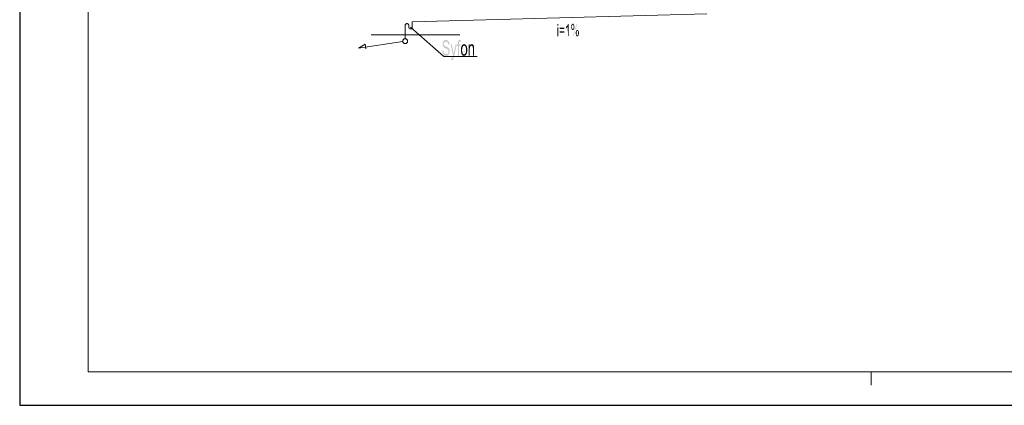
# Model space of a CAD drawing. Header units: millimetres. Extents: x -283 to 124139, y -3891 to 5906.
# Tile 1 of 55: x -6 to 1321, y -3891 to -3372. Entities that reach past the tile are written whole.
import ezdxf

# ---------------------------------------------------------------- set-up
doc = ezdxf.new("R2010")
doc.units = ezdxf.units.MM
doc.header["$LTSCALE"] = 20
doc.header["$MEASUREMENT"] = 0
doc.layers.get('0').update_dxf_attribs({"color": 252, "linetype": 'CONTINUOUS'})

msp = doc.modelspace()

# ---------------------------------------------------------------- hatches: boundary and pattern name
h = msp.add_hatch(color=7)
h.dxf.hatch_style = 2
h.paths.add_polyline_path([(719.7, -3380.4), (718.5, -3380.4), (718.5, -3378.1), (719.6, -3378.1)])
h = msp.add_hatch(color=7)
h.dxf.hatch_style = 2
h.paths.add_polyline_path([(719.8, -3394.4), (718.6, -3394.4), (718.5, -3382.6), (719.7, -3382.6)])
h = msp.add_hatch(color=7)
h.dxf.hatch_style = 2
h.paths.add_polyline_path([(727.9, -3384.7), (721.4, -3384.8), (721.4, -3382.9), (727.8, -3382.8)])
h = msp.add_hatch(color=7)
h.dxf.hatch_style = 2
h.paths.add_polyline_path([(733.9, -3394.2), (732.7, -3394.2), (732.5, -3381.5), (731.9, -3382.4), (731.1, -3383.2), (730.1, -3383.9), (730.1, -3382), (731.3, -3380.8), (732.3, -3379.4), (732.9, -3377.8), (733.7, -3377.8)])
h = msp.add_hatch(color=7)
h.dxf.hatch_style = 2
h.paths.add_polyline_path([(737.2, -3381.8), (737.3, -3380.1), (738.3, -3380.9)])
h = msp.add_hatch(color=7)
h.dxf.hatch_style = 2
h.paths.add_polyline_path([(737.2, -3381.8), (738.3, -3380.9), (738.3, -3382)])
h = msp.add_hatch(color=7)
h.dxf.hatch_style = 2
h.paths.add_polyline_path([(737.3, -3383.2), (737.2, -3381.8), (738.3, -3382)])
h = msp.add_hatch(color=7)
h.dxf.hatch_style = 2
h.paths.add_polyline_path([(737.3, -3380.1), (737.7, -3378.8), (738.1, -3378.1)])
h = msp.add_hatch(color=7)
h.dxf.hatch_style = 2
h.paths.add_polyline_path([(737.3, -3380.1), (738.1, -3378.1), (738.6, -3379.5)])
h = msp.add_hatch(color=7)
h.dxf.hatch_style = 2
h.paths.add_polyline_path([(737.3, -3380.1), (738.6, -3379.5), (738.4, -3380)])
h = msp.add_hatch(color=7)
h.dxf.hatch_style = 2
h.paths.add_polyline_path([(737.3, -3380.1), (738.4, -3380), (738.3, -3380.9)])
h = msp.add_hatch(color=7)
h.dxf.hatch_style = 2
h.paths.add_polyline_path([(737.3, -3383.2), (738.3, -3382), (738.3, -3383)])
h = msp.add_hatch(color=7)
h.dxf.hatch_style = 2
h.paths.add_polyline_path([(737.5, -3384.3), (737.3, -3383.2), (738.3, -3383)])
h = msp.add_hatch(color=7)
h.dxf.hatch_style = 2
h.paths.add_polyline_path([(737.5, -3384.3), (738.3, -3383), (738.4, -3383.8)])
h = msp.add_hatch(color=7)
h.dxf.hatch_style = 2
h.paths.add_polyline_path([(738.1, -3378.1), (738.6, -3377.7), (739.2, -3377.6)])
h = msp.add_hatch(color=7)
h.dxf.hatch_style = 2
h.paths.add_polyline_path([(738.1, -3378.1), (739.2, -3377.6), (739.8, -3377.7)])
h = msp.add_hatch(color=7)
h.dxf.hatch_style = 2
h.paths.add_polyline_path([(738.1, -3378.1), (739.8, -3377.7), (739.3, -3379)])
h = msp.add_hatch(color=7)
h.dxf.hatch_style = 2
h.paths.add_polyline_path([(738.1, -3378.1), (738.9, -3379.1), (738.6, -3379.5)])
h = msp.add_hatch(color=7)
h.dxf.hatch_style = 2
h.paths.add_polyline_path([(738.1, -3378.1), (739.3, -3379), (738.9, -3379.1)])
h = msp.add_hatch(color=7)
h.dxf.hatch_style = 2
h.paths.add_polyline_path([(745.4, -3377.5), (740.3, -3394.7), (739.3, -3394.8), (744.5, -3377.5)])
h = msp.add_hatch(color=7)
h.dxf.hatch_style = 2
h.paths.add_polyline_path([(739.8, -3377.7), (739.6, -3379.1), (739.3, -3379)])
h = msp.add_hatch(color=7)
h.dxf.hatch_style = 2
h.paths.add_polyline_path([(739.8, -3377.7), (740.3, -3378.1), (739.6, -3379.1)])
h = msp.add_hatch(color=7)
h.dxf.hatch_style = 2
h.paths.add_polyline_path([(740.3, -3378.1), (739.9, -3379.4), (739.6, -3379.1)])
h = msp.add_hatch(color=7)
h.dxf.hatch_style = 2
h.paths.add_polyline_path([(740.3, -3378.1), (740.7, -3378.7), (739.9, -3379.4)])
h = msp.add_hatch(color=7)
h.dxf.hatch_style = 2
h.paths.add_polyline_path([(740.7, -3378.7), (740.2, -3380), (739.9, -3379.4)])
h = msp.add_hatch(color=7)
h.dxf.hatch_style = 2
h.paths.add_polyline_path([(740.7, -3378.7), (741.1, -3379.5), (740.2, -3380)])
h = msp.add_hatch(color=7)
h.dxf.hatch_style = 2
h.paths.add_polyline_path([(741.1, -3379.5), (740.3, -3380.8), (740.2, -3380)])
h = msp.add_hatch(color=7)
h.dxf.hatch_style = 2
h.paths.add_polyline_path([(741.3, -3383.2), (740.2, -3383.7), (740.3, -3382.9)])
h = msp.add_hatch(color=7)
h.dxf.hatch_style = 2
h.paths.add_polyline_path([(741.3, -3383.2), (741.1, -3384.3), (740.2, -3383.7)])
h = msp.add_hatch(color=7)
h.dxf.hatch_style = 2
h.paths.add_polyline_path([(741.1, -3379.5), (741.3, -3380.6), (740.3, -3380.8)])
h = msp.add_hatch(color=7)
h.dxf.hatch_style = 2
h.paths.add_polyline_path([(741.3, -3380.6), (741.4, -3381.9), (740.3, -3381.8)])
h = msp.add_hatch(color=7)
h.dxf.hatch_style = 2
h.paths.add_polyline_path([(741.3, -3380.6), (740.3, -3381.8), (740.3, -3380.8)])
h = msp.add_hatch(color=7)
h.dxf.hatch_style = 2
h.paths.add_polyline_path([(741.4, -3381.9), (740.3, -3382.9), (740.3, -3381.8)])
h = msp.add_hatch(color=7)
h.dxf.hatch_style = 2
h.paths.add_polyline_path([(741.4, -3381.9), (741.3, -3383.2), (740.3, -3382.9)])
h = msp.add_hatch(color=7)
h.dxf.hatch_style = 2
h.paths.add_polyline_path([(727.9, -3389.7), (721.4, -3389.7), (721.4, -3387.9), (727.9, -3387.8)])
h = msp.add_hatch(color=7)
h.dxf.hatch_style = 2
h.paths.add_polyline_path([(737.8, -3385.1), (737.5, -3384.3), (738.4, -3383.8)])
h = msp.add_hatch(color=7)
h.dxf.hatch_style = 2
h.paths.add_polyline_path([(737.8, -3385.1), (738.4, -3383.8), (738.6, -3384.4)])
h = msp.add_hatch(color=7)
h.dxf.hatch_style = 2
h.paths.add_polyline_path([(738.3, -3385.8), (737.8, -3385.1), (738.6, -3384.4)])
h = msp.add_hatch(color=7)
h.dxf.hatch_style = 2
h.paths.add_polyline_path([(738.3, -3385.8), (738.6, -3384.4), (738.9, -3384.7)])
h = msp.add_hatch(color=7)
h.dxf.hatch_style = 2
h.paths.add_polyline_path([(738.9, -3384.7), (738.7, -3386.1), (738.3, -3385.8)])
h = msp.add_hatch(color=7)
h.dxf.hatch_style = 2
h.paths.add_polyline_path([(738.9, -3384.7), (739.3, -3386.2), (738.7, -3386.1)])
h = msp.add_hatch(color=7)
h.dxf.hatch_style = 2
h.paths.add_polyline_path([(738.9, -3384.7), (739.3, -3384.9), (739.3, -3386.2)])
h = msp.add_hatch(color=7)
h.dxf.hatch_style = 2
h.paths.add_polyline_path([(740.4, -3385.7), (739.3, -3384.9), (739.7, -3384.7)])
h = msp.add_hatch(color=7)
h.dxf.hatch_style = 2
h.paths.add_polyline_path([(740.4, -3385.7), (739.3, -3386.2), (739.3, -3384.9)])
h = msp.add_hatch(color=7)
h.dxf.hatch_style = 2
h.paths.add_polyline_path([(740.4, -3385.7), (739.8, -3386.1), (739.3, -3386.2)])
h = msp.add_hatch(color=7)
h.dxf.hatch_style = 2
h.paths.add_polyline_path([(740.8, -3385.1), (739.7, -3384.7), (740, -3384.3)])
h = msp.add_hatch(color=7)
h.dxf.hatch_style = 2
h.paths.add_polyline_path([(740.8, -3385.1), (740.4, -3385.7), (739.7, -3384.7)])
h = msp.add_hatch(color=7)
h.dxf.hatch_style = 2
h.paths.add_polyline_path([(741.1, -3384.3), (740, -3384.3), (740.2, -3383.7)])
h = msp.add_hatch(color=7)
h.dxf.hatch_style = 2
h.paths.add_polyline_path([(741.1, -3384.3), (740.8, -3385.1), (740, -3384.3)])
h = msp.add_hatch(color=7)
h.dxf.hatch_style = 2
h.paths.add_polyline_path([(743.3, -3390.3), (743.4, -3388.6), (744.4, -3389.4)])
h = msp.add_hatch(color=7)
h.dxf.hatch_style = 2
h.paths.add_polyline_path([(743.3, -3390.3), (744.4, -3389.4), (744.3, -3390.5)])
h = msp.add_hatch(color=7)
h.dxf.hatch_style = 2
h.paths.add_polyline_path([(743.4, -3391.6), (743.3, -3390.3), (744.3, -3390.5)])
h = msp.add_hatch(color=7)
h.dxf.hatch_style = 2
h.paths.add_polyline_path([(743.4, -3388.6), (743.8, -3387.3), (744.2, -3386.6)])
h = msp.add_hatch(color=7)
h.dxf.hatch_style = 2
h.paths.add_polyline_path([(743.4, -3388.6), (744.2, -3386.6), (744.7, -3387.9)])
h = msp.add_hatch(color=7)
h.dxf.hatch_style = 2
h.paths.add_polyline_path([(743.4, -3388.6), (744.7, -3387.9), (744.5, -3388.6)])
h = msp.add_hatch(color=7)
h.dxf.hatch_style = 2
h.paths.add_polyline_path([(743.4, -3388.6), (744.5, -3388.6), (744.4, -3389.4)])
h = msp.add_hatch(color=7)
h.dxf.hatch_style = 2
h.paths.add_polyline_path([(743.4, -3391.6), (744.3, -3390.5), (744.4, -3391.5)])
h = msp.add_hatch(color=7)
h.dxf.hatch_style = 2
h.paths.add_polyline_path([(743.6, -3392.7), (743.4, -3391.6), (744.4, -3391.5)])
h = msp.add_hatch(color=7)
h.dxf.hatch_style = 2
h.paths.add_polyline_path([(743.6, -3392.7), (744.4, -3391.5), (744.6, -3392.3)])
h = msp.add_hatch(color=7)
h.dxf.hatch_style = 2
h.paths.add_polyline_path([(743.9, -3393.6), (743.6, -3392.7), (744.6, -3392.3)])
h = msp.add_hatch(color=7)
h.dxf.hatch_style = 2
h.paths.add_polyline_path([(743.9, -3393.6), (744.6, -3392.3), (744.8, -3392.8)])
h = msp.add_hatch(color=7)
h.dxf.hatch_style = 2
h.paths.add_polyline_path([(744.3, -3394.2), (743.9, -3393.6), (744.8, -3392.8)])
h = msp.add_hatch(color=7)
h.dxf.hatch_style = 2
h.paths.add_polyline_path([(744.2, -3386.6), (744.7, -3386.2), (745.4, -3386.1)])
h = msp.add_hatch(color=7)
h.dxf.hatch_style = 2
h.paths.add_polyline_path([(744.2, -3386.6), (745.4, -3386.1), (745.4, -3387.4)])
h = msp.add_hatch(color=7)
h.dxf.hatch_style = 2
h.paths.add_polyline_path([(744.2, -3386.6), (745, -3387.6), (744.7, -3387.9)])
h = msp.add_hatch(color=7)
h.dxf.hatch_style = 2
h.paths.add_polyline_path([(744.2, -3386.6), (745.4, -3387.4), (745, -3387.6)])
h = msp.add_hatch(color=7)
h.dxf.hatch_style = 2
h.paths.add_polyline_path([(744.3, -3394.2), (744.8, -3392.8), (745, -3393.2)])
h = msp.add_hatch(color=7)
h.dxf.hatch_style = 2
h.paths.add_polyline_path([(745, -3393.2), (744.9, -3394.6), (744.3, -3394.2)])
h = msp.add_hatch(color=7)
h.dxf.hatch_style = 2
h.paths.add_polyline_path([(745, -3393.2), (745.5, -3394.7), (744.9, -3394.6)])
h = msp.add_hatch(color=7)
h.dxf.hatch_style = 2
h.paths.add_polyline_path([(745, -3393.2), (745.5, -3393.3), (745.5, -3394.7)])
h = msp.add_hatch(color=7)
h.dxf.hatch_style = 2
h.paths.add_polyline_path([(745.4, -3386.1), (745.9, -3386.2), (746.4, -3386.5)])
h = msp.add_hatch(color=7)
h.dxf.hatch_style = 2
h.paths.add_polyline_path([(745.4, -3386.1), (746.4, -3386.5), (745.8, -3387.6)])
h = msp.add_hatch(color=7)
h.dxf.hatch_style = 2
h.paths.add_polyline_path([(745.4, -3386.1), (745.8, -3387.6), (745.4, -3387.4)])
h = msp.add_hatch(color=7)
h.dxf.hatch_style = 2
h.paths.add_polyline_path([(746.4, -3394.3), (745.5, -3393.3), (745.8, -3393.2)])
h = msp.add_hatch(color=7)
h.dxf.hatch_style = 2
h.paths.add_polyline_path([(746.4, -3394.3), (745.5, -3394.7), (745.5, -3393.3)])
h = msp.add_hatch(color=7)
h.dxf.hatch_style = 2
h.paths.add_polyline_path([(746.4, -3394.3), (745.9, -3394.6), (745.5, -3394.7)])
h = msp.add_hatch(color=7)
h.dxf.hatch_style = 2
h.paths.add_polyline_path([(746.4, -3386.5), (746, -3387.9), (745.8, -3387.6)])
h = msp.add_hatch(color=7)
h.dxf.hatch_style = 2
h.paths.add_polyline_path([(746.8, -3393.7), (745.8, -3393.2), (746.1, -3392.8)])
h = msp.add_hatch(color=7)
h.dxf.hatch_style = 2
h.paths.add_polyline_path([(746.8, -3393.7), (746.4, -3394.3), (745.8, -3393.2)])
h = msp.add_hatch(color=7)
h.dxf.hatch_style = 2
h.paths.add_polyline_path([(746.4, -3386.5), (746.8, -3387.1), (746, -3387.9)])
h = msp.add_hatch(color=7)
h.dxf.hatch_style = 2
h.paths.add_polyline_path([(746.8, -3387.1), (746.3, -3388.5), (746, -3387.9)])
h = msp.add_hatch(color=7)
h.dxf.hatch_style = 2
h.paths.add_polyline_path([(747.2, -3392.9), (746.1, -3392.8), (746.3, -3392.2)])
h = msp.add_hatch(color=7)
h.dxf.hatch_style = 2
h.paths.add_polyline_path([(747.2, -3392.9), (746.8, -3393.7), (746.1, -3392.8)])
h = msp.add_hatch(color=7)
h.dxf.hatch_style = 2
h.paths.add_polyline_path([(746.8, -3387.1), (747.2, -3388), (746.3, -3388.5)])
h = msp.add_hatch(color=7)
h.dxf.hatch_style = 2
h.paths.add_polyline_path([(747.2, -3388), (746.4, -3389.2), (746.3, -3388.5)])
h = msp.add_hatch(color=7)
h.dxf.hatch_style = 2
h.paths.add_polyline_path([(747.4, -3391.8), (746.3, -3392.2), (746.4, -3391.4)])
h = msp.add_hatch(color=7)
h.dxf.hatch_style = 2
h.paths.add_polyline_path([(747.4, -3391.8), (747.2, -3392.9), (746.3, -3392.2)])
h = msp.add_hatch(color=7)
h.dxf.hatch_style = 2
h.paths.add_polyline_path([(747.2, -3388), (747.4, -3389.1), (746.4, -3389.2)])
h = msp.add_hatch(color=7)
h.dxf.hatch_style = 2
h.paths.add_polyline_path([(747.4, -3389.1), (746.5, -3390.3), (746.4, -3389.2)])
h = msp.add_hatch(color=7)
h.dxf.hatch_style = 2
h.paths.add_polyline_path([(747.5, -3390.4), (746.4, -3391.4), (746.5, -3390.3)])
h = msp.add_hatch(color=7)
h.dxf.hatch_style = 2
h.paths.add_polyline_path([(747.5, -3390.4), (747.4, -3391.8), (746.4, -3391.4)])
h = msp.add_hatch(color=7)
h.dxf.hatch_style = 2
h.paths.add_polyline_path([(747.4, -3389.1), (747.5, -3390.4), (746.5, -3390.3)])
h = msp.add_hatch(color=7)
h.dxf.hatch_style = 2
h.paths.add_polyline_path([(571.4, -3405.8), (571.3, -3404.6), (571, -3403.6), (570.5, -3402.8), (569.9, -3402.3), (569.2, -3401.9), (568.3, -3401.8), (567.6, -3401.9), (566.9, -3402.2), (566.3, -3402.6), (565.8, -3403.2), (565.5, -3404), (565.4, -3404.9), (565.5, -3405.8), (565.8, -3406.4), (566.1, -3406.9), (567, -3407.6), (568.5, -3408.2), (569.9, -3408.8), (571, -3409.5), (571.9, -3410.2), (572.7, -3411.3), (573.1, -3412.2), (573.3, -3413.4), (573.4, -3414.7), (573.3, -3416.4), (572.8, -3417.9), (572.1, -3419.1), (571.4, -3419.9), (570.6, -3420.5), (569.7, -3420.8), (568.7, -3420.9), (567.5, -3420.8), (566.4, -3420.5), (565.5, -3419.8), (564.8, -3419), (564.1, -3417.6), (563.6, -3415.8), (563.4, -3413.9), (565, -3413.6), (565.1, -3415.2), (565.5, -3416.4), (566.1, -3417.3), (566.9, -3417.9), (567.7, -3418.3), (568.7, -3418.5), (569.6, -3418.4), (570.3, -3418), (570.9, -3417.5), (571.4, -3416.8), (571.7, -3415.9), (571.8, -3414.9), (571.7, -3413.9), (571.4, -3413), (570.9, -3412.4), (569.7, -3411.6), (567.9, -3410.8), (566.6, -3410.3), (565.6, -3409.6), (564.8, -3408.7), (564.3, -3407.7), (564, -3406.5), (563.9, -3405.1), (564, -3403.5), (564.4, -3402.2), (565.1, -3400.9), (565.7, -3400.3), (566.4, -3399.7), (567.3, -3399.4), (568.3, -3399.3), (569.3, -3399.4), (570.1, -3399.7), (570.9, -3400.3), (571.6, -3400.9), (572.2, -3401.8), (572.6, -3403), (572.9, -3404.2), (573, -3405.6)])
h = msp.add_hatch(color=7)
h.dxf.hatch_style = 2
h.paths.add_polyline_path([(582.9, -3405.4), (579.5, -3420.8), (579.5, -3420.9), (579.4, -3420.9), (578.9, -3423.3), (578.2, -3425.1), (577.9, -3425.8), (577.4, -3426.3), (577, -3426.6), (576.4, -3426.7), (575.9, -3426.7), (575.4, -3426.4), (575.2, -3424), (575.6, -3424.2), (576.1, -3424.2), (576.6, -3424.2), (577, -3423.9), (577.3, -3423.4), (577.6, -3422.4), (578, -3420.6), (574.6, -3405.4), (576.2, -3405.4), (578.4, -3415.4), (578.6, -3416.4), (578.8, -3417.7), (578.8, -3417.7), (579, -3416.1), (579.4, -3414.6), (581.4, -3405.4)])
h = msp.add_hatch(color=7)
h.dxf.hatch_style = 2
h.paths.add_polyline_path([(588.5, -3399.6), (588.3, -3401.8), (587.8, -3401.7), (587.3, -3401.7), (586.9, -3401.8), (586.4, -3402.1), (586.3, -3402.5), (586.1, -3403.1), (586.1, -3404), (586.1, -3405.4), (587.9, -3405.4), (587.9, -3407.5), (586.1, -3407.5), (586.1, -3420.6), (584.5, -3420.6), (584.5, -3407.5), (583.2, -3407.5), (583.2, -3405.4), (584.5, -3405.4), (584.5, -3403.8), (584.6, -3402.7), (584.7, -3401.7), (584.9, -3400.9), (585.4, -3400.1), (585.8, -3399.7), (586.4, -3399.4), (587.1, -3399.3), (587.8, -3399.4)])
h = msp.add_hatch(color=7)
h.dxf.hatch_style = 2
h.paths.add_polyline_path([(588.6, -3411.2), (588.8, -3409.6), (590.5, -3409.8)])
h = msp.add_hatch(color=7)
h.dxf.hatch_style = 2
h.paths.add_polyline_path([(588.6, -3411.2), (590.5, -3409.8), (590.2, -3411.3)])
h = msp.add_hatch(color=7)
h.dxf.hatch_style = 2
h.paths.add_polyline_path([(588.8, -3409.6), (589.2, -3408.2), (589.8, -3407.1)])
h = msp.add_hatch(color=7)
h.dxf.hatch_style = 2
h.paths.add_polyline_path([(588.8, -3409.6), (589.8, -3407.1), (590.9, -3408.7)])
h = msp.add_hatch(color=7)
h.dxf.hatch_style = 2
h.paths.add_polyline_path([(588.8, -3409.6), (590.9, -3408.7), (590.5, -3409.8)])
h = msp.add_hatch(color=7)
h.dxf.hatch_style = 2
h.paths.add_polyline_path([(589.8, -3407.1), (590.4, -3406.2), (591.4, -3407.9)])
h = msp.add_hatch(color=7)
h.dxf.hatch_style = 2
h.paths.add_polyline_path([(589.8, -3407.1), (591.4, -3407.9), (590.9, -3408.7)])
h = msp.add_hatch(color=7)
h.dxf.hatch_style = 2
h.paths.add_polyline_path([(590.4, -3406.2), (591.2, -3405.6), (592.1, -3407.4)])
h = msp.add_hatch(color=7)
h.dxf.hatch_style = 2
h.paths.add_polyline_path([(590.4, -3406.2), (592.1, -3407.4), (591.4, -3407.9)])
h = msp.add_hatch(color=7)
h.dxf.hatch_style = 2
h.paths.add_polyline_path([(591.2, -3405.6), (591.9, -3405.2), (592.8, -3405.1)])
h = msp.add_hatch(color=7)
h.dxf.hatch_style = 2
h.paths.add_polyline_path([(591.2, -3405.6), (592.8, -3405.1), (592.8, -3407.2)])
h = msp.add_hatch(color=7)
h.dxf.hatch_style = 2
h.paths.add_polyline_path([(591.2, -3405.6), (592.8, -3407.2), (592.1, -3407.4)])
h = msp.add_hatch(color=7)
h.dxf.hatch_style = 2
h.paths.add_polyline_path([(592.8, -3405.1), (593.7, -3405.2), (594.5, -3405.6)])
h = msp.add_hatch(color=7)
h.dxf.hatch_style = 2
h.paths.add_polyline_path([(592.8, -3405.1), (594.5, -3405.6), (593.5, -3407.3)])
h = msp.add_hatch(color=7)
h.dxf.hatch_style = 2
h.paths.add_polyline_path([(592.8, -3405.1), (593.5, -3407.3), (592.8, -3407.2)])
h = msp.add_hatch(color=7)
h.dxf.hatch_style = 2
h.paths.add_polyline_path([(594.5, -3405.6), (594.2, -3407.9), (593.5, -3407.3)])
h = msp.add_hatch(color=7)
h.dxf.hatch_style = 2
h.paths.add_polyline_path([(594.5, -3405.6), (595.2, -3406.2), (594.2, -3407.9)])
h = msp.add_hatch(color=7)
h.dxf.hatch_style = 2
h.paths.add_polyline_path([(595.2, -3406.2), (594.7, -3408.7), (594.2, -3407.9)])
h = msp.add_hatch(color=7)
h.dxf.hatch_style = 2
h.paths.add_polyline_path([(595.2, -3406.2), (595.9, -3407.1), (594.7, -3408.7)])
h = msp.add_hatch(color=7)
h.dxf.hatch_style = 2
h.paths.add_polyline_path([(595.9, -3407.1), (595.1, -3409.8), (594.7, -3408.7)])
h = msp.add_hatch(color=7)
h.dxf.hatch_style = 2
h.paths.add_polyline_path([(595.9, -3407.1), (596.8, -3409.5), (595.1, -3409.8)])
h = msp.add_hatch(color=7)
h.dxf.hatch_style = 2
h.paths.add_polyline_path([(596.8, -3409.5), (595.4, -3411.2), (595.1, -3409.8)])
h = msp.add_hatch(color=7)
h.dxf.hatch_style = 2
h.paths.add_polyline_path([(596.8, -3409.5), (597, -3411.1), (595.4, -3411.2)])
h = msp.add_hatch(color=7)
h.dxf.hatch_style = 2
h.paths.add_polyline_path([(595.9, -3407.1), (596.4, -3408.2), (596.8, -3409.5)])
h = msp.add_hatch(color=7)
h.dxf.hatch_style = 2
h.paths.add_polyline_path([(606.3, -3420.6), (604.8, -3420.6), (604.8, -3411.4), (604.6, -3410), (604.5, -3408.9), (604.2, -3408.2), (603.9, -3407.7), (603.4, -3407.4), (602.8, -3407.3), (602.2, -3407.5), (601.5, -3407.9), (601, -3408.6), (600.7, -3409.5), (600.5, -3410.7), (600.4, -3412.3), (600.4, -3420.6), (598.9, -3420.6), (598.9, -3405.4), (600.3, -3405.4), (600.3, -3407.6), (600.3, -3407.6), (600.8, -3406.5), (601.5, -3405.8), (602.3, -3405.3), (603.2, -3405.1), (603.9, -3405.2), (604.6, -3405.5), (605.2, -3406.1), (605.7, -3406.8), (606, -3407.7), (606.2, -3408.7), (606.2, -3409.8), (606.3, -3411.3)])
h = msp.add_hatch(color=7)
h.dxf.hatch_style = 2
h.paths.add_polyline_path([(590.2, -3411.3), (588.6, -3413), (588.6, -3411.2)])
h = msp.add_hatch(color=7)
h.dxf.hatch_style = 2
h.paths.add_polyline_path([(590.2, -3411.3), (590.1, -3413), (588.6, -3413)])
h = msp.add_hatch(color=7)
h.dxf.hatch_style = 2
h.paths.add_polyline_path([(588.6, -3415), (588.6, -3413), (590.1, -3413)])
h = msp.add_hatch(color=7)
h.dxf.hatch_style = 2
h.paths.add_polyline_path([(588.6, -3415), (590.1, -3413), (590.2, -3414.8)])
h = msp.add_hatch(color=7)
h.dxf.hatch_style = 2
h.paths.add_polyline_path([(588.9, -3416.6), (588.6, -3415), (590.2, -3414.8)])
h = msp.add_hatch(color=7)
h.dxf.hatch_style = 2
h.paths.add_polyline_path([(588.9, -3416.6), (590.2, -3414.8), (590.5, -3416.2)])
h = msp.add_hatch(color=7)
h.dxf.hatch_style = 2
h.paths.add_polyline_path([(589.8, -3419), (588.9, -3416.6), (590.5, -3416.2)])
h = msp.add_hatch(color=7)
h.dxf.hatch_style = 2
h.paths.add_polyline_path([(589.8, -3419), (589.2, -3418), (588.9, -3416.6)])
h = msp.add_hatch(color=7)
h.dxf.hatch_style = 2
h.paths.add_polyline_path([(589.8, -3419), (590.5, -3416.2), (590.9, -3417.4)])
h = msp.add_hatch(color=7)
h.dxf.hatch_style = 2
h.paths.add_polyline_path([(590.5, -3419.9), (589.8, -3419), (590.9, -3417.4)])
h = msp.add_hatch(color=7)
h.dxf.hatch_style = 2
h.paths.add_polyline_path([(590.5, -3419.9), (590.9, -3417.4), (591.4, -3418.2)])
h = msp.add_hatch(color=7)
h.dxf.hatch_style = 2
h.paths.add_polyline_path([(591.2, -3420.5), (590.5, -3419.9), (591.4, -3418.2)])
h = msp.add_hatch(color=7)
h.dxf.hatch_style = 2
h.paths.add_polyline_path([(591.2, -3420.5), (591.4, -3418.2), (592.1, -3418.7)])
h = msp.add_hatch(color=7)
h.dxf.hatch_style = 2
h.paths.add_polyline_path([(592.1, -3418.7), (591.9, -3420.8), (591.2, -3420.5)])
h = msp.add_hatch(color=7)
h.dxf.hatch_style = 2
h.paths.add_polyline_path([(592.1, -3418.7), (592.8, -3420.9), (591.9, -3420.8)])
h = msp.add_hatch(color=7)
h.dxf.hatch_style = 2
h.paths.add_polyline_path([(592.1, -3418.7), (592.8, -3418.8), (592.8, -3420.9)])
h = msp.add_hatch(color=7)
h.dxf.hatch_style = 2
h.paths.add_polyline_path([(594.4, -3420.5), (592.8, -3418.8), (593.4, -3418.7)])
h = msp.add_hatch(color=7)
h.dxf.hatch_style = 2
h.paths.add_polyline_path([(594.4, -3420.5), (592.8, -3420.9), (592.8, -3418.8)])
h = msp.add_hatch(color=7)
h.dxf.hatch_style = 2
h.paths.add_polyline_path([(594.4, -3420.5), (593.6, -3420.8), (592.8, -3420.9)])
h = msp.add_hatch(color=7)
h.dxf.hatch_style = 2
h.paths.add_polyline_path([(595.1, -3419.9), (593.4, -3418.7), (594, -3418.4)])
h = msp.add_hatch(color=7)
h.dxf.hatch_style = 2
h.paths.add_polyline_path([(595.1, -3419.9), (594.4, -3420.5), (593.4, -3418.7)])
h = msp.add_hatch(color=7)
h.dxf.hatch_style = 2
h.paths.add_polyline_path([(595.8, -3419.1), (594, -3418.4), (594.4, -3417.9)])
h = msp.add_hatch(color=7)
h.dxf.hatch_style = 2
h.paths.add_polyline_path([(595.8, -3419.1), (595.1, -3419.9), (594, -3418.4)])
h = msp.add_hatch(color=7)
h.dxf.hatch_style = 2
h.paths.add_polyline_path([(596.3, -3418), (594.4, -3417.9), (594.8, -3417.2)])
h = msp.add_hatch(color=7)
h.dxf.hatch_style = 2
h.paths.add_polyline_path([(596.3, -3418), (595.8, -3419.1), (594.4, -3417.9)])
h = msp.add_hatch(color=7)
h.dxf.hatch_style = 2
h.paths.add_polyline_path([(596.7, -3416.6), (594.8, -3417.2), (595.2, -3416)])
h = msp.add_hatch(color=7)
h.dxf.hatch_style = 2
h.paths.add_polyline_path([(596.7, -3416.6), (596.3, -3418), (594.8, -3417.2)])
h = msp.add_hatch(color=7)
h.dxf.hatch_style = 2
h.paths.add_polyline_path([(597, -3414.9), (595.2, -3416), (595.4, -3414.6)])
h = msp.add_hatch(color=7)
h.dxf.hatch_style = 2
h.paths.add_polyline_path([(597, -3414.9), (596.7, -3416.6), (595.2, -3416)])
h = msp.add_hatch(color=7)
h.dxf.hatch_style = 2
h.paths.add_polyline_path([(597, -3411.1), (595.5, -3413), (595.4, -3411.2)])
h = msp.add_hatch(color=7)
h.dxf.hatch_style = 2
h.paths.add_polyline_path([(595.4, -3414.6), (595.5, -3413), (597.1, -3412.8)])
h = msp.add_hatch(color=7)
h.dxf.hatch_style = 2
h.paths.add_polyline_path([(595.4, -3414.6), (597.1, -3412.8), (597, -3414.9)])
h = msp.add_hatch(color=7)
h.dxf.hatch_style = 2
h.paths.add_polyline_path([(597, -3411.1), (597.1, -3412.8), (595.5, -3413)])

# ---------------------------------------------------------------- linework, layer by layer
msp.add_lwpolyline([(-6.1, -2406.3), (-6.1, -3891.3), (2093.9, -3891.3), (2093.9, -2406.3)], close=True)
at = {"color": 7, "lineweight": 0}
msp.add_lwpolyline([(86, -3846.3), (2071.1, -3846.3), (2071.1, -2404), (86, -2404)], close=True, dxfattribs=at)
at = {"color": 22, "lineweight": 0, "true_color": 0xb92e00}
msp.add_lwpolyline([(523, -3375), (919.8, -3364.5)], dxfattribs=at)
at = {"color": 7, "lineweight": 0}
for points in [[(518.2, -3379.8), (518.1, -3379.3), (518, -3378.9), (517.8, -3378.5), (517.5, -3378.1), (517.2, -3377.8), (516.7, -3377.6), (516.3, -3377.5), (515.8, -3377.4), (515.3, -3377.5), (514.9, -3377.6), (514.5, -3377.8), (514.1, -3378.1), (513.8, -3378.5), (513.6, -3378.9), (513.4, -3379.3), (513.4, -3379.8)], [(513.4, -3379.8), (513.4, -3394.3)], [(518.2, -3382.3), (518.2, -3379.8)], [(518.2, -3382.3), (518.4, -3383.2), (518.9, -3384), (519.7, -3384.5), (520.6, -3384.7), (521.1, -3384.6), (521.6, -3384.5), (522, -3384.3), (522.3, -3384), (522.6, -3383.6), (522.8, -3383.2), (523, -3382.7), (523, -3382.3)], [(565.4, -3421.8), (520.6, -3382.3)], [(523, -3375), (523, -3382.3)], [(467.6, -3392.6), (587.1, -3392.6)], [(513.4, -3394.3), (513.4, -3397.9)], [(510.2, -3401.5), (450.6, -3410.3)], [(450.6, -3410.3), (459.5, -3405), (460.4, -3411.3)], [(565.4, -3421.8), (610.3, -3421.8)]]:
    msp.add_lwpolyline(points, dxfattribs=at)
at = {"color": 9, "lineweight": 0, "true_color": 0xbababa}
msp.add_lwpolyline([(1141.4, -3864.4), (1141.4, -3846.3)], dxfattribs=at)
at = {"color": 7, "lineweight": 0}
msp.add_circle((513.4, -3401.1), 3.22, dxfattribs=at)

doc.saveas('drawing.dxf')
